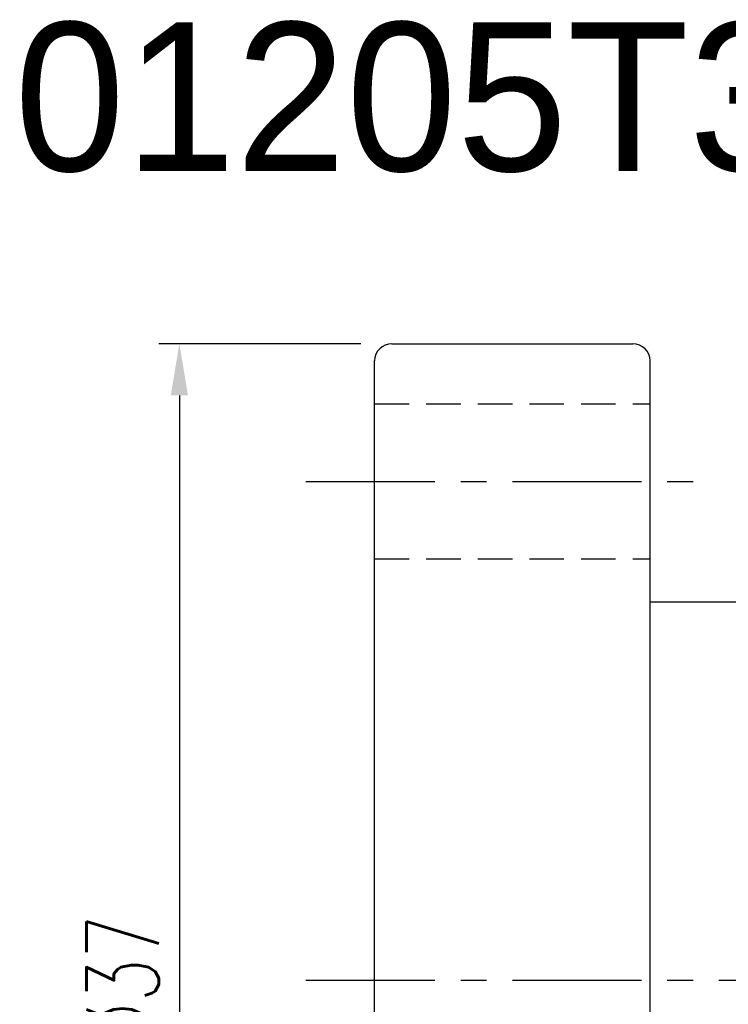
# Model space of a CAD drawing. Extents: x -57 to 243, y 96 to 458.
# Tile 3 of 46: x 187 to 208, y 125 to 154. Entities that reach past the tile are written whole.
import ezdxf

# ---------------------------------------------------------------- set-up
doc = ezdxf.new("R2010")
doc.units = 0
doc.header["$MEASUREMENT"] = 0
doc.header["$PDMODE"] = 2
doc.linetypes.add('CENTER', pattern=[2, 1.25, -0.25, 0.25, -0.25])
doc.linetypes.add('DASHED', pattern=[0.75, 0.5, -0.25])
doc.layers.get('DEFPOINTS').update_dxf_attribs({"linetype": 'CONTINUOUS'})
for name, color, linetype in [('CL', 1, 'CENTER'), ('DIM', 4, 'CONTINUOUS'), ('HID', 2, 'DASHED'), ('OUT', 3, 'CONTINUOUS')]:
    doc.layers.add(name, color=color, linetype=linetype)
doc.styles.add('DIM-7', font='SIMPLEX.shx', dxfattribs={"width": 0.7, "bigfont": 'chineset.shx'})
doc.dimstyles.new('CNS', dxfattribs={"dimtxt": 3.5, "dimasz": 2.5, "dimexe": 1, "dimexo": 1.5, "dimgap": 0.09, "dimtad": 0, "dimdsep": 46, "dimtxsty": 'DIM-7', "dimcen": 0.09, "dimclrd": 1, "dimclre": 1, "dimclrt": 4, "dimadec": 0, "dimazin": 0, "dimtfac": 1, "dimtix": 1, "dimtmove": 2, "dimatfit": 3, "dimfxl": 1, "dimtvp": 0.971429, "dimtolj": 1, "dimarcsym": 0})

# ---------------------------------------------------------------- blocks, each defined once
blk = doc.blocks.new('*D8')
at = {"layer": 'DEFPOINTS', "color": 0, "linetype": 'Continuous', "transparency": 16777216}
for p in [(197.983, 144.27), (191.811, 107.27), (197.983, 107.27)]:
    blk.add_point(p, dxfattribs=at)
at = {"layer": 'DIM', "color": 7, "linetype": 'Continuous', "lineweight": -2, "transparency": 16777216}
for p, q in [((197.083, 144.27), (191.211, 144.27)), ((191.811, 142.77), (191.811, 108.77)), ((197.083, 107.27), (191.211, 107.27))]:
    blk.add_line(p, q, dxfattribs=at)
at = {"layer": 'DIM', "color": 7, "linetype": 'Continuous', "transparency": 16777216}
for points in [[(191.561, 142.77), (192.061, 142.77), (191.811, 144.27)], [(191.561, 108.77), (192.061, 108.77), (191.811, 107.27)]]:
    blk.add_solid(points, dxfattribs=at)
at = {"layer": 'DIM', "color": 7, "linetype": 'Continuous', "transparency": 16777216, "insert": (190.161, 125.77), "char_height": 2.1, "attachment_point": 5, "rotation": 90, "style": 'DIM-7'}
blk.add_mtext('\\A1;%%C37', dxfattribs=at)

msp = doc.modelspace()

# ---------------------------------------------------------------- linework, layer by layer
at = {"layer": 'CL', "color": 7, "linetype": 'CENTER', "ltscale": 3}
for p, q in [((195.483, 140.27), (207.483, 140.27)), ((195.483, 125.77), (237.074, 125.77))]:
    msp.add_line(p, q, dxfattribs=at)
at = {"layer": 'HID', "color": 7, "linetype": 'DASHED', "ltscale": 2}
for p, q in [((197.483, 142.52), (205.483, 142.52)), ((197.483, 138.02), (205.483, 138.02))]:
    msp.add_line(p, q, dxfattribs=at)
at = {"layer": 'OUT', "color": 7, "linetype": 'Continuous'}
for p, q in [((197.983, 144.27), (204.983, 144.27)), ((197.483, 107.77), (197.483, 143.77)), ((205.483, 107.77), (205.483, 143.77)), ((205.483, 136.77), (235.983, 136.77))]:
    msp.add_line(p, q, dxfattribs=at)
for centre, start, end in [((197.983, 143.77), 90, 180), ((204.983, 143.77), 0, 90)]:
    msp.add_arc(centre, 0.5, start, end, dxfattribs=at)

# ---------------------------------------------------------------- texts
at = {"layer": 'DIM', "color": 7, "linetype": 'Continuous', "insert": (170.967, 153.613), "char_height": 4.32, "width": 132.51692, "attachment_point": 1}
msp.add_mtext('XSUR01205T3D-00', dxfattribs=at)

# ---------------------------------------------------------------- dimensions: what is measured, and where the dimension line sits
at = {"layer": 'DIM', "color": 7, "linetype": 'Continuous'}
dim = msp.add_linear_dim(base=(191.811, 107.27), p1=(197.983, 144.27), p2=(197.983, 107.27), angle=90, text='%%C<>', dimstyle='CNS', override={"dimscale": 0.6, "dimgap": 1, "dimtad": 1, "dimclrd": 7, "dimclre": 7, "dimclrt": 7, "dimtp": -0.01, "dimtm": 0.03, "dimtfac": 0.6, "dimtmove": 0}, dxfattribs=at)
dim.commit()
dim.dimension.update_dxf_attribs({"geometry": '*D8', "text_midpoint": (190.161, 125.77)})

doc.saveas('drawing.dxf')
